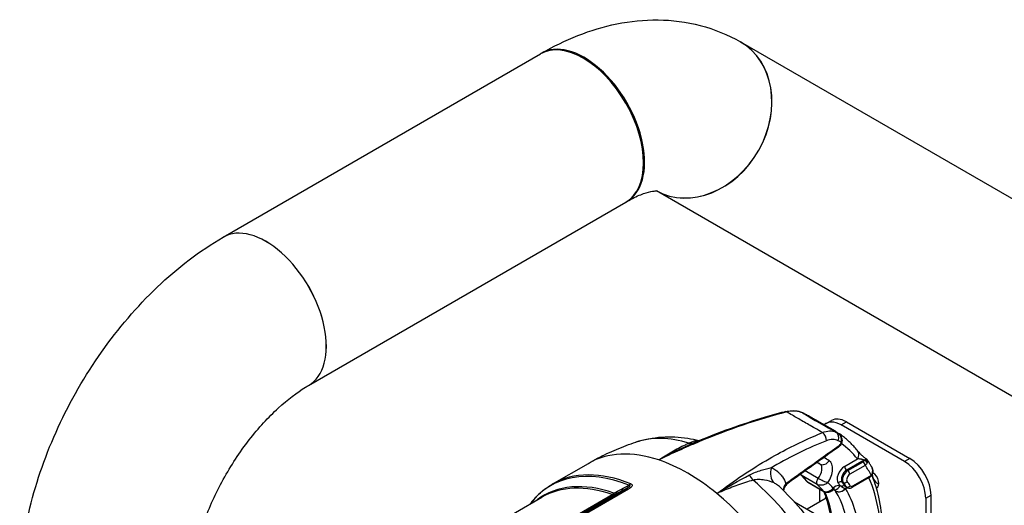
# Model space of a CAD drawing. Header units: millimetres. Extents: x 0 to 5940, y 0 to 4200.
# Tile 10 of 47: x 665 to 1093, y 902 to 1113. Entities that reach past the tile are written whole.
import ezdxf

# ---------------------------------------------------------------- set-up
doc = ezdxf.new("R2010")
doc.units = ezdxf.units.MM
doc.header["$LTSCALE"] = 50
doc.layers.add('02-LINIE-035', color=2, linetype='CONTINUOUS')

msp = doc.modelspace()

# ---------------------------------------------------------------- linework, layer by layer
at = {"layer": '02-LINIE-035'}
for p, q in [((1168.97, 993.77), (978.84, 1103.54)), ((753.91, 1018.82), (891.79, 1098.43)), ((1131.82, 929.43), (942.24, 1038.88)), ((791.05, 954.48), (928.94, 1034.09)), ((1020.03, 934.53), (1012.14, 939.08)), ((1015.99, 937.93), (1018.29, 939.25)), ((1022.49, 937.28), (1024.79, 938.61)), ((1050.07, 921.36), (1022.49, 937.28)), ((1024.79, 938.61), (1052.37, 922.69)), ((1013.3, 929.29), (1013.3, 929.29)), ((896.94, 911.55), (912.62, 920.6)), ((1012.07, 921.04), (1013.32, 920.32)), ((1023.97, 919.3), (1029.55, 922.52)), ((1032.36, 922.02), (1024.89, 917.71)), ((1025.35, 917.44), (1032.04, 921.3)), ((1032.65, 921.86), (1032.36, 922.02)), ((1052.37, 922.69), (1050.07, 921.36)), ((1012.51, 914.07), (1006.87, 917.33)), ((1024.89, 917.71), (1025.35, 917.44)), ((1032.96, 919.71), (1026.27, 915.85)), ((999.41, 912), (999.41, 912)), ((1012.08, 911.45), (1005.19, 915.43)), ((1008.04, 912.43), (1014.93, 908.45)), ((1015.12, 908.28), (1008.23, 912.27)), ((1023.41, 912.25), (1022.95, 912.51)), ((1034.68, 914.43), (1027.39, 910.21)), ((1027.65, 910.81), (1034.95, 915.02)), ((839.01, 857.64), (928.88, 909.52)), ((930.08, 909.43), (839.42, 857.09)), ((1013.3, 903.88), (1013.3, 909.34)), ((1018.8, 908.84), (1017.87, 908.31)), ((1018.74, 909.4), (1018.74, 909.4)), ((1018.9, 910), (1019.47, 910.33)), ((1020.02, 908.66), (1019.3, 909.08)), ((1024.28, 910.73), (1024.74, 910.46)), ((1025.11, 910.12), (1024.65, 910.38)), ((838.5, 858.29), (922.95, 907.05)), ((923.98, 907.02), (838.84, 857.86)), ((843.43, 877.65), (892.38, 905.91)), ((1002.18, 903.9), (1045.47, 878.9)), ((1016, 905.44), (1007.75, 900.68)), ((1059.26, 905.44), (1061.56, 906.77)), ((1059.26, 905.44), (1059.26, 763.2)), ((1061.56, 764.53), (1061.56, 906.77))]:
    msp.add_line(p, q, dxfattribs=at)
for centre, major_axis, ratio, start_param, end_param in [((910.37, 1066.26), (-18.57, 32.17), 0.57735, 3.141593, 6.283185), ((910.8, 1066.51), (18.57, -32.17), 0.57735, 6.271431, 9.436532), ((960.2, 1071.41), (-18.57, -32.17), 0.816497, 0.023858, 3.141593), ((960.27, 1071.37), (18.57, 32.17), 0.816497, 3.162838, 6.284423), ((772.46, 986.64), (18.57, -32.17), 0.57735, 0, 3.141593), ((772.48, 986.65), (18.57, -32.17), 0.57735, 6.282567, 9.425397), ((998.63, 939.89), (-0.82, 3.15), 0.640847, 5.808362, 6.283186), ((998.63, 939.89), (-0.82, 3.15), 0.640847, 6.283006, 6.283018), ((1004.28, 939.67), (1.32, 2.97), 0.812102, 6.197838, 6.283183), ((959.19, 857.09), (50.17, 83.59), 0.580531, 0.063063, 0.070799), ((1022.49, 926.67), (-6.5, 11.26), 0.57735, 5.497787, 6.416804), ((1024.79, 927.99), (-6.5, 11.26), 0.57735, 5.497787, 6.283185), ((1013.57, 931.27), (-1.21, 3.01), 0.728994, 4.156619, 5.444748), ((975.51, 847.67), (47.32, 85.24), 0.57405, 0.043555, 0.051291), ((1018.73, 931.32), (1.32, 2.97), 0.817838, 4.778614, 6.196638), ((1019.9, 930.75), (1.83, 2.69), 0.815733, 5.486871, 6.283185), ((1019.9, 930.75), (1.83, 2.68), 0.815732, 0.001466, 0.001469), ((970.28, 854.07), (-42.37, 73.39), 0.57735, 5.732693, 6.163705), ((956.05, 935.55), (2.58, -5.96), 0.716704, 5.798056, 6.253609), ((976.7, 845.44), (46.9, 83.81), 0.574424, 0.021907, 0.047923), ((1021.2, 931.8), (1.08, 0.72), 0.173098, 5.897909, 6.28312), ((1018.98, 930.59), (0.18, 3.74), 0.997897, 5.204381, 5.265196), ((1021.28, 931.67), (1.12, 0.66), 0.169873, 5.869063, 6.283172), ((1021.28, 931.67), (1.12, 0.66), 0.169873, 6.283146, 6.283159), ((1021.53, 930.18), (1.24, -0.37), 0.071099, 5.673178, 6.283185), ((973.08, 849.05), (47.13, 81.62), 0.57735, 6.057608, 6.232352), ((1019.9, 930.75), (1.83, 2.69), 0.815732, 5.185588, 5.18581), ((1021.53, 930.18), (1.24, -0.37), 0.071099, 6.283164, 6.283176), ((955.85, 845.73), (-43.22, 74.87), 0.57735, 5.705872, 6.283185), ((1020.57, 928.7), (0.76, -1.06), 0.634824, 0.000061, 0.829743), ((1020.57, 928.7), (0.76, -1.06), 0.634824, 0.000005, 0.000066), ((1027.25, 923.85), (2.55, 2.02), 0.795811, 5.018746, 6.282934), ((1027.25, 923.85), (2.55, 2.02), 0.795811, 6.282934, 6.283186), ((955.85, 845.73), (-43.22, 74.87), 0.57735, 5.289702, 5.705872), ((970.78, 850.38), (40.95, 70.93), 0.57735, 6.243721, 6.273676), ((1010.95, 916.43), (2.28, 3.94), 0.57735, 4.430213, 6.243721), ((1015, 923.09), (-1.81, -2.7), 0.815861, 0.055738, 1.626534), ((973.08, 849.05), (42.58, 73.74), 0.57735, 6.243721, 6.297967), ((1013.25, 915.1), (3.9, 6.75), 0.57735, 4.622483, 6.243721), ((1029.68, 922.39), (3.09, -0.11), 0.511331, 5.597265, 6.009256), ((1032.04, 920.24), (-0.65, 1.13), 0.57735, 3.926991, 5.497787), ((1032.36, 919.37), (1.63, 2.81), 0.57735, 0.455002, 0.785398), ((1032.65, 920.8), (1.12, -0.67), 0.772096, 0.678161, 2.001936), ((1032.81, 921.13), (1.23, -0.42), 0.932985, 0.671058, 1.648759), ((1050.07, 910.75), (6.5, -11.26), 0.57735, 0.785398, 2.356194), ((1052.37, 912.07), (-6.5, 11.26), 0.57735, 3.926991, 5.497787), ((939.38, 836.22), (-43.13, 74.7), 0.57735, 5.647489, 6.519835), ((940.16, 836.68), (-43.22, 74.87), 0.57735, 5.647489, 6.283185), ((997.27, 917.13), (-2.65, -5.93), 0.81025, 4.795831, 5.987672), ((1006.28, 917.04), (-0.98, -1.69), 0.57735, 5.700958, 6.160661), ((1023.97, 915.58), (-2.28, -3.94), 0.57735, 3.926991, 6.061527), ((1024.89, 915.05), (-1.63, -2.81), 0.57735, 3.926991, 6.061527), ((1025.35, 914.79), (-1.63, -2.81), 0.57735, 3.926991, 6.061527), ((1024.89, 918.77), (0.65, -1.13), 0.57735, 3.926991, 5.497787), ((1025.35, 916.38), (-0.65, 1.13), 0.57735, 3.926991, 5.497787), ((975.38, 847.72), (47.12, 81.62), 0.57735, 5.941933, 6.025372), ((1034.9, 917.75), (1.25, 0.35), 0.020789, 6.283177, 6.469551), ((1036.28, 913.4), (1.87, -3.24), 0.57735, 6.113893, 8.656632), ((935.09, 833.75), (-42.02, 72.79), 0.57735, 5.69051, 6.351493), ((931.39, 908.92), (-1.22, -3.01), 0.657001, 3.84006, 4.189126), ((979.17, 859.2), (-31.69, 54.88), 0.57735, 5.574368, 5.574371), ((986.05, 918.23), (1.81, -6.24), 0.630828, 4.963285, 5.418839), ((970.28, 854.07), (42.37, -73.39), 0.57735, 0.119481, 2.121289), ((1003.55, 910.07), (-5.99, -2.51), 0.698522, 5.362933, 5.981096), ((963.89, 854.36), (37.05, 64.17), 0.57735, 6.066397, 6.160661), ((1009.2, 913.95), (-0.97, -1.69), 0.57735, 6.066397, 6.283133), ((1009.2, 913.95), (-0.98, -1.69), 0.57735, 6.283133, 6.283185), ((1013.17, 913.06), (-0.98, -1.69), 0.57735, 4.430213, 6.160661), ((973.08, 849.05), (38.67, 66.99), 0.57735, 6.07563, 6.142838), ((1022.17, 911.5), (1.01, 0.81), 0.79652, 0.301437, 1.872233), ((973.08, 849.05), (40.3, 69.8), 0.57735, 6.037121, 6.061527), ((974, 848.52), (40.95, 70.93), 0.57735, 6.016984, 6.061527), ((1024.19, 913.26), (-1.01, -0.81), 0.79652, 0.301437, 1.872233), ((974.46, 848.25), (40.95, 70.93), 0.57735, 6.016984, 6.061527), ((1026.27, 914.26), (-0.98, -1.69), 0.57735, 3.926991, 6.061527), ((975.38, 847.72), (41.6, 72.05), 0.57735, 6.016984, 6.061527), ((973.08, 849.05), (47.13, 81.62), 0.57735, 5.431001, 5.895586), ((1034.03, 915.55), (0.65, -1.13), 0.57735, 0, 0.785398), ((1034.95, 916.61), (0.97, 1.69), 0.57735, 3.926991, 4.381481), ((1034.64, 916.06), (0.978, -0.857), 0.265281, 0.000099, 0.642008), ((1034.64, 916.06), (0.978, -0.857), 0.265281, 0.000002, 0.000101), ((1038.58, 914.73), (1.87, -3.24), 0.57735, 4.092881, 5.620957), ((934.3, 833.29), (-41.92, 72.62), 0.57735, 5.69051, 6.283185), ((922.51, 909.91), (-1.08, -3.07), 0.677243, 0.668585, 1.017651), ((922.51, 909.91), (1.48, -2.9), 0.027268, 0.071249, 0.676764), ((930.36, 906.64), (-1.62, 2.81), 0.57735, 5.618485, 6.195919), ((955.85, 845.73), (-43.22, 74.87), 0.57735, 4.541425, 5.289702), ((979.17, 859.2), (-31.69, 54.88), 0.57735, 5.516435, 5.516443), ((970.78, 850.38), (37.05, 64.17), 0.57735, 6.066397, 6.160661), ((1016.1, 909.97), (-0.97, -1.69), 0.57735, 6.066397, 6.283185), ((1016.1, 909.97), (-0.98, -1.69), 0.57735, 0, 0.000052), ((963.89, 854.36), (-39.33, -68.11), 0.57735, 2.479847, 2.738638), ((1017.17, 911.66), (1.62, -2.81), 0.57735, 0, 0.785398), ((1019.47, 903.96), (3.9, 6.75), 0.57735, 0.312308, 0.785398), ((1019.69, 912.41), (-0.04, -3.25), 0.777, 0.000217, 1.160885), ((1019.69, 912.41), (-0.04, -3.25), 0.777, 0.000002, 0.000219), ((1022.06, 911.07), (-2.79, -1.67), 0.791811, 0.408727, 1.956894), ((1025.56, 904.35), (-6.06, 6.15), 0.179855, 0.634179, 0.656706), ((1022.12, 910.96), (-2.77, -1.7), 0.778976, 0.400838, 1.971634), ((970.78, 850.38), (39.33, 68.11), 0.57735, 5.62144, 5.97885), ((1023.48, 909.74), (1.07, 0.74), 0.787737, 0.356168, 1.752046), ((1026.28, 913.2), (-1.63, -2.81), 0.57735, 6.016984, 6.283185), ((1025.36, 913.73), (-2.28, -3.94), 0.57735, 0.490111, 0.780483), ((973.08, 849.05), (40.95, 70.93), 0.57735, 5.572039, 5.97885), ((1025.54, 911.45), (-1.07, -0.74), 0.787737, 0.356168, 1.926965), ((1026.74, 912.93), (-1.63, -2.81), 0.57735, 6.016984, 6.283185), ((1027.65, 912.4), (-0.98, -1.69), 0.57735, 6.016984, 7.068583), ((1026.74, 911.34), (0.65, -1.13), 0.57735, 0, 0.785398), ((922.51, 909.91), (1.62, -2.81), 0.57735, 5.69051, 6.195919), ((1017.89, 902.79), (-1.87, 3.24), 0.57735, 0.100277, 0.516475)]:
    msp.add_ellipse(centre, major_axis=major_axis, ratio=ratio, start_param=start_param, end_param=end_param, dxfattribs=at)
for points, knots in [([(892.23, 1098.68), (897.35, 1101.64), (902.63, 1104.23), (913.57, 1108.54), (919.21, 1110.26), (930.85, 1112.62), (936.84, 1113.24), (949.02, 1113.11), (955.2, 1112.34), (967.33, 1109.17), (973.27, 1106.75), (978.78, 1103.58)], [3.1415927, 3.1415927, 3.1415927, 3.1415927, 3.2986723, 3.2986723, 3.4557519, 3.4557519, 3.6128316, 3.6128316, 3.7699112, 3.7699112, 3.9269908, 3.9269908, 3.9269908, 3.9269908]), ([(929.38, 1034.34), (931.58, 1035.61), (933.6, 1036.58), (937.12, 1037.97), (938.61, 1038.39), (940.89, 1038.85), (941.68, 1038.89), (942.41, 1038.88), (942.54, 1038.86), (942.54, 1038.86)], [3.1415927, 3.1415927, 3.1415927, 3.1415927, 3.2986723, 3.2986723, 3.4557519, 3.4557519, 3.6128316, 3.6128316, 3.7211085, 3.7211085, 3.7211085, 3.7211085]), ([(665.45, 865.63), (665.45, 877.45), (667.04, 889.41), (672.78, 913.15), (676.95, 924.93), (687.47, 947.71), (693.81, 958.7), (708.28, 979.2), (716.4, 988.7), (734.09, 1005.55), (743.65, 1012.9), (753.88, 1018.81)], [3.141593, 3.141593, 3.141593, 3.141593, 3.455752, 3.455752, 3.769911, 3.769911, 4.08407, 4.08407, 4.39823, 4.39823, 4.712389, 4.712389, 4.712389, 4.712389]), ([(739.74, 865.63), (739.74, 869.46), (740.15, 873.96), (742.03, 884.06), (743.57, 889.71), (747.85, 901.51), (750.65, 907.67), (757.27, 919.67), (761.1, 925.49), (769.26, 936), (773.58, 940.68), (781.95, 948.36), (786.01, 951.41), (790.13, 953.94), (790.59, 954.21), (791.03, 954.47)], [3.141593, 3.141593, 3.141593, 3.141593, 3.3781, 3.3781, 3.629436, 3.629436, 3.89276, 3.89276, 4.161142, 4.161142, 4.426416, 4.426416, 4.680594, 4.680594, 4.712389, 4.712389, 4.712389, 4.712389]), ([(998.83, 942.93), (992.52, 941.3), (986.15, 939.38), (979.71, 937.18), (973.84, 935.18), (967.91, 932.95), (961.95, 930.5), (959.35, 929.42), (956.74, 928.31), (954.13, 927.15), (950.5, 925.55), (946.86, 923.86), (943.22, 922.09)], [0, 0, 0, 0, 0.349626, 0.349626, 0.349626, 0.668314, 0.668314, 0.668314, 0.80729, 0.80729, 0.80729, 1, 1, 1, 1]), ([(959.14, 929.8), (969.41, 934.13), (979.6, 937.79), (992.34, 941.56), (995.09, 942.33), (997.81, 943.04)], [0, 0, 0, 0, 6.115264, 6.115264, 7.80089, 7.80089, 7.80089, 7.80089]), ([(997.81, 943.04), (999.52, 943.48), (1001.22, 943.62), (1003.78, 943.28), (1004.73, 943.02), (1005.6, 942.64)], [0, 0, 0, 0, 0.976305, 0.976305, 1.573452, 1.573452, 1.573452, 1.573452]), ([(1014.39, 933.94), (1013.28, 934.59), (1012.18, 935.23), (1011.1, 935.85), (1009.29, 936.9), (1007.58, 937.89), (1005.93, 938.83), (1005.93, 938.84), (1005.92, 938.84), (1005.91, 938.85), (1004.28, 939.79), (1002.75, 940.67), (1001.32, 941.5), (1000.45, 942), (999.62, 942.48), (998.83, 942.93)], [0.0000047, 0.0000047, 0.0000047, 0.0000047, 0.1862605, 0.1862605, 0.1862605, 0.4985428, 0.4985428, 0.4985428, 0.5, 0.5, 0.5, 0.8111526, 0.8111526, 0.8111526, 1, 1, 1, 1]), ([(1005.8, 942.53), (1006.55, 942.05), (1007.43, 941.49), (1008.43, 940.88), (1009.27, 940.36), (1010.2, 939.81), (1011.21, 939.22), (1011.41, 939.1), (1011.61, 938.99), (1011.81, 938.87), (1011.81, 938.87), (1011.81, 938.87), (1011.82, 938.87), (1013.07, 938.14), (1014.41, 937.39), (1015.85, 936.6), (1017.27, 935.81), (1018.75, 935.01), (1020.25, 934.19)], [0, 0, 0, 0, 0.250151, 0.250151, 0.250151, 0.459302, 0.459302, 0.459302, 0.5, 0.5, 0.5, 0.500476, 0.500476, 0.500476, 0.751079, 0.751079, 0.751079, 1, 1, 1, 1]), ([(1006.19, 942.36), (1006.56, 942.15), (1006.97, 941.93), (1007.81, 941.47), (1008.27, 941.22), (1009.3, 940.67), (1009.87, 940.35), (1010.78, 939.85), (1011.13, 939.66), (1011.47, 939.47)], [0, 0, 0, 0, 0.212214, 0.212214, 0.4465846, 0.4465846, 0.7599764, 0.7599764, 0.9644123, 0.9644123, 0.9644123, 0.9644123]), ([(1012.14, 939.08), (1011.8, 939.28), (1011.44, 939.48), (1011.07, 939.69), (1010.91, 939.78), (1010.74, 939.87), (1010.57, 939.97), (1010.15, 940.2), (1009.71, 940.44), (1009.26, 940.68), (1009.08, 940.78), (1008.89, 940.88), (1008.7, 940.99), (1008.44, 941.13), (1008.17, 941.28), (1007.89, 941.42), (1007.43, 941.67), (1006.97, 941.92), (1006.53, 942.17), (1006.42, 942.23), (1006.31, 942.29), (1006.2, 942.35)], [0.3739725, 0.3739725, 0.3739725, 0.3739725, 0.5, 0.5, 0.5, 0.555741, 0.555741, 0.555741, 0.6935337, 0.6935337, 0.6935337, 0.75, 0.75, 0.75, 0.8304427, 0.8304427, 0.8304427, 0.9662102, 0.9662102, 0.9662102, 1, 1, 1, 1]), ([(968.47, 907.5), (975.98, 913.17), (983.6, 918.21), (991.22, 922.6), (997.62, 926.29), (1004.04, 929.52), (1010.47, 932.3), (1011.77, 932.87), (1013.08, 933.42), (1014.39, 933.94)], [0, 0, 0, 0, 0.497038, 0.497038, 0.497038, 0.91486, 0.91486, 0.91486, 1, 1, 1, 1]), ([(1020.65, 934.01), (1020.58, 934.05), (1020.51, 934.09), (1020.45, 934.13), (1020.2, 934.29), (1020.01, 934.41), (1019.88, 934.5), (1019.81, 934.56), (1019.75, 934.6), (1019.71, 934.63), (1019.68, 934.65), (1019.66, 934.67), (1019.65, 934.68), (1019.62, 934.72), (1019.63, 934.72), (1019.68, 934.71), (1019.7, 934.7), (1019.72, 934.69), (1019.75, 934.68), (1019.82, 934.64), (1019.92, 934.59), (1020.03, 934.53)], [0, 0, 0, 0, 0.0337898, 0.0337898, 0.0337898, 0.1695573, 0.1695573, 0.1695573, 0.25, 0.25, 0.25, 0.3064663, 0.3064663, 0.3064663, 0.444259, 0.444259, 0.444259, 0.5, 0.5, 0.5, 0.6260276, 0.6260276, 0.6260276, 0.6260276]), ([(1020.14, 934.35), (1020.14, 934.35), (1020.14, 934.35), (1020.15, 934.35), (1020.17, 934.33), (1020.28, 934.25), (1020.39, 934.18), (1020.63, 934.03), (1020.73, 933.97), (1020.85, 933.9)], [1.0935239, 1.0935239, 1.0935239, 1.0935239, 1.0978934, 1.0978934, 1.2083504, 1.2083504, 1.3793642, 1.3793642, 1.479893, 1.479893, 1.479893, 1.479893]), ([(1020.85, 933.9), (1020.82, 933.91), (1020.8, 933.93), (1020.77, 933.94), (1020.75, 933.96), (1020.73, 933.97), (1020.71, 933.98), (1020.7, 933.98), (1020.69, 933.99), (1020.68, 934), (1020.67, 934), (1020.67, 934), (1020.66, 934), (1020.66, 934), (1020.66, 934.01), (1020.66, 934.01), (1020.65, 934.01), (1020.65, 934.01), (1020.65, 934.01)], [0.89587, 0.89587, 0.89587, 0.89587, 0.9359688, 0.9359688, 0.9359688, 0.9688221, 0.9688221, 0.9688221, 0.9847699, 0.9847699, 0.9847699, 0.9925431, 0.9925431, 0.9925431, 0.9958377, 0.9958377, 0.9958377, 1, 1, 1, 1]), ([(1022.25, 932.4), (1022.11, 932.66), (1021.94, 932.9), (1021.75, 933.12), (1021.44, 933.48), (1021.06, 933.78), (1020.65, 934.01)], [0, 0, 0, 0, 0.3773337, 0.3773337, 0.3773337, 0.9999323, 0.9999323, 0.9999323, 0.9999323]), ([(1020.87, 933.89), (1021.26, 933.65), (1021.61, 933.35), (1022.05, 932.85), (1022.17, 932.69), (1022.28, 932.53)], [0, 0, 0, 0, 0.21048, 0.21048, 0.3045698, 0.3045698, 0.3045698, 0.3045698]), ([(1029.8, 925.86), (1029.34, 926.45), (1028.85, 927.03), (1027.86, 928.15), (1027.35, 928.69), (1026.3, 929.74), (1025.76, 930.24), (1024.65, 931.22), (1024.09, 931.69), (1022.93, 932.59), (1022.34, 933.02), (1021.73, 933.43)], [0.5598209, 0.5598209, 0.5598209, 0.5598209, 0.5962835, 0.5962835, 0.6327461, 0.6327461, 0.6692086, 0.6692086, 0.7056712, 0.7056712, 0.7421337, 0.7421337, 0.7421337, 0.7421337]), ([(912.62, 920.6), (913.94, 921.36), (915.28, 922.1), (917.98, 923.52), (919.35, 924.19), (922.1, 925.49), (923.48, 926.11), (926.26, 927.28), (927.66, 927.84), (930.46, 928.89), (931.86, 929.39), (933.27, 929.85)], [0.7853982, 0.7853982, 0.7853982, 0.7853982, 0.8092943, 0.8092943, 0.8331905, 0.8331905, 0.8570866, 0.8570866, 0.8809828, 0.8809828, 0.9048789, 0.9048789, 0.9048789, 0.9048789]), ([(933.27, 929.85), (935.12, 930.46), (937, 930.94), (940.78, 931.67), (942.68, 931.9), (946.47, 932.15), (948.36, 932.16), (952.11, 931.98), (953.96, 931.79), (957.48, 931.24), (959.15, 930.9), (960.79, 930.5)], [0.9048789, 0.9048789, 0.9048789, 0.9048789, 0.983741, 0.983741, 1.0626031, 1.0626031, 1.1414652, 1.1414652, 1.2203273, 1.2203273, 1.2928882, 1.2928882, 1.2928882, 1.2928882]), ([(943.22, 922.09), (945.09, 923.37), (946.98, 924.55), (948.87, 925.64), (950.83, 926.78), (952.81, 927.81), (954.8, 928.72), (955.31, 928.96), (955.82, 929.19), (956.34, 929.41)], [0, 0, 0, 0, 0.4330124, 0.4330124, 0.4330124, 0.8836623, 0.8836623, 0.8836623, 1, 1, 1, 1]), ([(956.34, 929.41), (956.99, 929.7), (957.53, 929.95), (958.03, 930.13), (958.27, 930.22), (958.51, 930.29), (958.74, 930.36), (958.98, 930.42), (959.21, 930.47), (959.44, 930.5), (959.89, 930.56), (960.32, 930.55), (960.77, 930.48)], [0, 0, 0, 0, 0.2484427, 0.2484427, 0.2484427, 0.371015, 0.371015, 0.371015, 0.4995436, 0.4995436, 0.4995436, 0.7408215, 0.7408215, 0.7408215, 0.7408215]), ([(1016.08, 930.43), (1008.4, 927.37), (1000.73, 923.63), (993.09, 919.25), (992.81, 919.09), (992.53, 918.94), (992.26, 918.78)], [0, 0, 0, 0, 0.965203, 0.965203, 0.965203, 1, 1, 1, 1]), ([(1022.77, 929.8), (1022.67, 929.47), (1022.53, 929.14), (1022.19, 928.54), (1021.99, 928.26), (1021.62, 927.88), (1021.48, 927.75), (1021.32, 927.64)], [0, 0, 0, 0, 0.1618589, 0.1618589, 0.3238967, 0.3238967, 0.419932, 0.419932, 0.419932, 0.419932]), ([(1021.57, 928.34), (1021.71, 928.44), (1021.85, 928.58), (1021.98, 928.73), (1022.1, 928.89), (1022.22, 929.07), (1022.32, 929.27), (1022.4, 929.44), (1022.48, 929.63), (1022.53, 929.82)], [0, 0, 0, 0, 0.346227, 0.346227, 0.346227, 0.692595, 0.692595, 0.692595, 1, 1, 1, 1]), ([(1022.53, 929.82), (1022.67, 930.22), (1022.71, 930.65), (1022.67, 931.07), (1022.63, 931.46), (1022.52, 931.84), (1022.35, 932.2)], [0, 0, 0, 0, 0.517979, 0.517979, 0.517979, 1, 1, 1, 1]), ([(1022.4, 932.33), (1022.63, 931.95), (1022.79, 931.52), (1022.92, 930.7), (1022.9, 930.31), (1022.8, 929.89), (1022.79, 929.85), (1022.77, 929.8)], [0, 0, 0, 0, 0.205507, 0.205507, 0.3827526, 0.3827526, 0.4036123, 0.4036123, 0.4036123, 0.4036123]), ([(998.52, 911.88), (1000.94, 913.61), (1003.36, 915.34), (1011.05, 920.83), (1016.31, 924.58), (1021.57, 928.34)], [0, 0, 0, 0, 0.315066, 0.315066, 1, 1, 1, 1]), ([(1029.8, 925.86), (1029.9, 925.74), (1030.04, 925.58), (1030.39, 925.18), (1030.62, 924.94), (1031.17, 924.39), (1031.52, 924.06), (1032.21, 923.47), (1032.55, 923.18), (1033.09, 922.78), (1033.29, 922.63), (1033.48, 922.5)], [0, 0, 0, 0, 0.1636056, 0.1636056, 0.3613859, 0.3613859, 0.5898765, 0.5898765, 0.7891997, 0.7891997, 0.9070354, 0.9070354, 0.9070354, 0.9070354]), ([(1032.36, 922.02), (1032.31, 922.05), (1032.25, 922.08), (1032.19, 922.11), (1032.13, 922.13), (1032.07, 922.16), (1032.01, 922.18), (1031.85, 922.24), (1031.69, 922.29), (1031.53, 922.32), (1031.39, 922.36), (1031.24, 922.39), (1031.11, 922.41), (1031.06, 922.42), (1031.01, 922.43), (1030.96, 922.44), (1030.73, 922.48), (1030.51, 922.5), (1030.3, 922.51), (1030.03, 922.53), (1029.78, 922.53), (1029.55, 922.52)], [0, 0, 0, 0, 0.06181, 0.06181, 0.06181, 0.118241, 0.118241, 0.118241, 0.26387, 0.26387, 0.26387, 0.40093, 0.40093, 0.40093, 0.45041, 0.45041, 0.45041, 0.692235, 0.692235, 0.692235, 1, 1, 1, 1]), ([(1035.75, 919.07), (1035.63, 919.28), (1035.51, 919.49), (1035.27, 919.9), (1035.15, 920.11), (1034.9, 920.51), (1034.78, 920.72), (1034.53, 921.12), (1034.4, 921.32), (1034.15, 921.7), (1034.02, 921.89), (1033.9, 922.08)], [0.45589686, 0.45589686, 0.45589686, 0.45589686, 0.46706348, 0.46706348, 0.47823011, 0.47823011, 0.48939674, 0.48939674, 0.50056337, 0.50056337, 0.51122492, 0.51122492, 0.51122492, 0.51122492]), ([(982.69, 915.57), (983.53, 916), (984.39, 916.38), (985.26, 916.71), (986.08, 917.03), (986.92, 917.32), (987.75, 917.58), (989.32, 918.07), (990.84, 918.46), (992.26, 918.78)], [0, 0, 0, 0, 0.265918, 0.265918, 0.265918, 0.519268, 0.519268, 0.519268, 1, 1, 1, 1]), ([(992.26, 918.78), (992.93, 918.47), (993.57, 918.09), (994.18, 917.63), (994.38, 917.48), (994.58, 917.32), (994.77, 917.16), (994.85, 917.08), (994.94, 917.01), (995.02, 916.93)], [0, 0, 0, 0, 0.677989, 0.677989, 0.677989, 0.90028, 0.90028, 0.90028, 1, 1, 1, 1]), ([(995.02, 916.93), (995.04, 916.92), (995.05, 916.91), (995.06, 916.89), (995.35, 916.64), (995.62, 916.37), (995.89, 916.08), (996.28, 915.65), (996.64, 915.19), (996.98, 914.7), (997.57, 913.85), (998.08, 912.91), (998.52, 911.88)], [0, 0, 0, 0, 0.009223, 0.009223, 0.009223, 0.207241, 0.207241, 0.207241, 0.5, 0.5, 0.5, 1, 1, 1, 1]), ([(1035.56, 915.53), (1035.87, 915.89), (1036.08, 916.33), (1036.17, 916.79), (1036.25, 917.21), (1036.23, 917.66), (1036.13, 918.1)], [0, 0, 0, 0, 0.518172, 0.518172, 0.518172, 1, 1, 1, 1]), ([(1036.15, 918.1), (1036.27, 917.68), (1036.32, 917.22), (1036.24, 916.41), (1036.13, 916.02), (1035.86, 915.52), (1035.74, 915.35), (1035.62, 915.21)], [0, 0, 0, 0, 0.2025173, 0.2025173, 0.3807112, 0.3807112, 0.4710355, 0.4710355, 0.4710355, 0.4710355]), ([(931.05, 911.74), (931.35, 911.62), (931.58, 911.45), (931.66, 911.24), (931.66, 911.24), (931.67, 911.24), (931.67, 911.23), (931.74, 911.03), (931.68, 910.81), (931.54, 910.6), (931.54, 910.59), (931.53, 910.59), (931.53, 910.58), (931.24, 910.16), (930.69, 909.78), (930.08, 909.43)], [0, 0, 0, 0, 0.25, 0.25, 0.25, 0.255212, 0.255212, 0.255212, 0.5, 0.5, 0.5, 0.505624, 0.505624, 0.505624, 1, 1, 1, 1]), ([(984.23, 913.31), (982.02, 912.66), (979.77, 911.93), (977.5, 911.12), (975.33, 910.35), (973.14, 909.5), (970.94, 908.57), (970.12, 908.23), (969.3, 907.87), (968.47, 907.5)], [0, 0, 0, 0, 0.4321887, 0.4321887, 0.4321887, 0.8458026, 0.8458026, 0.8458026, 1, 1, 1, 1]), ([(993.33, 912.08), (992.16, 912.63), (990.73, 913.09), (989.14, 913.36), (988.34, 913.49), (987.51, 913.58), (986.67, 913.59), (986.19, 913.59), (985.71, 913.57), (985.24, 913.51), (984.9, 913.46), (984.56, 913.4), (984.23, 913.31)], [0, 0, 0, 0, 0.5, 0.5, 0.5, 0.751514, 0.751514, 0.751514, 0.895882, 0.895882, 0.895882, 1, 1, 1, 1]), ([(995.64, 910.49), (995.4, 910.71), (995.16, 910.92), (994.91, 911.11), (994.87, 911.14), (994.83, 911.17), (994.79, 911.2), (994.33, 911.54), (993.84, 911.84), (993.33, 912.08)], [0.6310475, 0.6310475, 0.6310475, 0.6310475, 0.753092, 0.753092, 0.753092, 0.7723844, 0.7723844, 0.7723844, 1, 1, 1, 1]), ([(999.41, 912), (998.92, 911.66), (998.48, 911.19), (997.84, 910.18), (997.62, 909.61), (997.5, 908.97), (997.48, 908.86), (997.47, 908.76)], [0, 0, 0, 0, 0.340709, 0.340709, 0.6784812, 0.6784812, 0.7472924, 0.7472924, 0.7472924, 0.7472924]), ([(998.52, 911.88), (998.71, 911.89), (998.88, 911.91), (999.02, 911.92), (999.15, 911.93), (999.26, 911.95), (999.33, 911.97), (999.33, 911.97), (999.33, 911.97), (999.34, 911.97), (999.37, 911.98), (999.39, 911.99), (999.41, 912)], [0, 0, 0, 0, 0.3155533, 0.3155533, 0.3155533, 0.5838643, 0.5838643, 0.5838643, 0.5894436, 0.5894436, 0.5894436, 0.7078915, 0.7078915, 0.7078915, 0.7078915]), ([(1004.84, 915.68), (1005.02, 915.52), (1005.2, 915.35), (1005.56, 915.01), (1005.74, 914.83), (1006.09, 914.47), (1006.27, 914.29), (1006.61, 913.91), (1006.78, 913.72), (1007.12, 913.33), (1007.28, 913.14), (1007.44, 912.94)], [5.62099672, 5.62099672, 5.62099672, 5.62099672, 5.63931775, 5.63931775, 5.65802962, 5.65802962, 5.67674149, 5.67674149, 5.69545336, 5.69545336, 5.71416523, 5.71416523, 5.71416523, 5.71416523]), ([(1016.79, 912.25), (1016.51, 912), (1016.19, 911.78), (1015.84, 911.6), (1015.48, 911.42), (1015.09, 911.27), (1014.68, 911.18), (1014.62, 911.17), (1014.55, 911.16), (1014.48, 911.14), (1014.11, 911.07), (1013.73, 911.05), (1013.37, 911.08), (1013.14, 911.1), (1012.91, 911.14), (1012.7, 911.2), (1012.47, 911.26), (1012.27, 911.35), (1012.08, 911.45)], [0, 0, 0, 0, 0.228755, 0.228755, 0.228755, 0.461737, 0.461737, 0.461737, 0.5, 0.5, 0.5, 0.715339, 0.715339, 0.715339, 0.854185, 0.854185, 0.854185, 1, 1, 1, 1]), ([(1016.79, 912.25), (1016.54, 912.27), (1016.25, 912.33), (1015.93, 912.42), (1015.61, 912.52), (1015.26, 912.65), (1014.9, 912.81), (1014.84, 912.83), (1014.78, 912.86), (1014.72, 912.89), (1014.38, 913.04), (1014.05, 913.21), (1013.72, 913.39), (1013.51, 913.5), (1013.3, 913.62), (1013.1, 913.73), (1012.89, 913.85), (1012.69, 913.97), (1012.51, 914.07)], [0, 0, 0, 0, 0.228949, 0.228949, 0.228949, 0.460335, 0.460335, 0.460335, 0.5, 0.5, 0.5, 0.713444, 0.713444, 0.713444, 0.852914, 0.852914, 0.852914, 1, 1, 1, 1]), ([(1034.68, 914.43), (1034.75, 914.47), (1034.82, 914.51), (1034.96, 914.6), (1035.02, 914.65), (1035.15, 914.75), (1035.21, 914.81), (1035.33, 914.91), (1035.39, 914.97), (1035.51, 915.09), (1035.56, 915.15), (1035.62, 915.21)], [4.712389, 4.712389, 4.712389, 4.712389, 4.8032871, 4.8032871, 4.8941852, 4.8941852, 4.9850833, 4.9850833, 5.0759815, 5.0759815, 5.1668796, 5.1668796, 5.1668796, 5.1668796]), ([(1040.42, 881.82), (1040.43, 881.94), (1040.44, 882.06), (1040.75, 886.7), (1040.76, 891.09), (1040.13, 899.49), (1039.5, 903.51), (1037.84, 910.17), (1036.93, 912.92), (1035.84, 915.51)], [6.1965756, 6.1965756, 6.1965756, 6.1965756, 6.2008819, 6.2008819, 6.3654887, 6.3654887, 6.5300954, 6.5300954, 6.6560948, 6.6560948, 6.6560948, 6.6560948]), ([(887.34, 903), (887.67, 903.44), (888.02, 903.87), (888.98, 905.03), (889.62, 905.73), (890.96, 907.08), (891.65, 907.72), (893.08, 908.93), (893.82, 909.5), (895.35, 910.58), (896.13, 911.08), (896.94, 911.55)], [0.5473542, 0.5473542, 0.5473542, 0.5473542, 0.577162, 0.577162, 0.629221, 0.629221, 0.6812801, 0.6812801, 0.7333391, 0.7333391, 0.7853982, 0.7853982, 0.7853982, 0.7853982]), ([(930.28, 911.12), (930.37, 911.11), (930.46, 911.1), (930.53, 911.08), (930.56, 911.07), (930.58, 911.06), (930.6, 911.05), (930.63, 911.04), (930.66, 911.02), (930.68, 910.99), (930.69, 910.98), (930.7, 910.96), (930.71, 910.94), (930.71, 910.92), (930.71, 910.91), (930.71, 910.9), (930.71, 910.87), (930.7, 910.84), (930.68, 910.81), (930.67, 910.78), (930.64, 910.74), (930.61, 910.7), (930.56, 910.64), (930.5, 910.57), (930.43, 910.51), (930.35, 910.44), (930.26, 910.38), (930.17, 910.31), (929.79, 910.03), (929.34, 909.77), (928.88, 909.52)], [0.0000002, 0.0000002, 0.0000002, 0.0000002, 0.0896746, 0.0896746, 0.0896746, 0.1175237, 0.1175237, 0.1175237, 0.1667019, 0.1667019, 0.1667019, 0.2012482, 0.2012482, 0.2012482, 0.2190935, 0.2190935, 0.2190935, 0.2637691, 0.2637691, 0.2637691, 0.3202233, 0.3202233, 0.3202233, 0.4169297, 0.4169297, 0.4169297, 0.526988, 0.526988, 0.526988, 1, 1, 1, 1]), ([(995.64, 910.49), (1002.15, 904.45), (1008.08, 897.46), (1018.32, 882.38), (1022.66, 874.3), (1029.46, 857.62), (1031.92, 849.01), (1034.56, 831.75), (1034.73, 823.09), (1032.02, 806.93), (1029.35, 799.33), (1022.71, 789.52), (1020.24, 786.65), (1017.4, 784.12)], [1.865344, 1.865344, 1.865344, 1.865344, 2.230159, 2.230159, 2.589723, 2.589723, 2.950438, 2.950438, 3.316033, 3.316033, 3.653754, 3.653754, 3.80751, 3.80751, 3.80751, 3.80751]), ([(1014.9, 908.41), (1015.42, 907.17), (1015.88, 905.87), (1017.21, 901.48), (1017.85, 898.18), (1018.21, 894.64)], [5.914245, 5.914245, 5.914245, 5.914245, 5.9945474, 5.9945474, 6.1725819, 6.1725819, 6.1725819, 6.1725819]), ([(1018.9, 910), (1018.47, 909.25), (1017.8, 908.65), (1016.33, 908.06), (1015.55, 908.09), (1014.93, 908.45)], [0, 0, 0, 0, 0.5, 0.5, 1, 1, 1, 1]), ([(1017.87, 908.31), (1017.6, 908.15), (1017.31, 908.04), (1016.69, 907.92), (1016.37, 907.91), (1015.73, 908.01), (1015.41, 908.12), (1015.12, 908.28)], [0, 0, 0, 0, 0.1465715, 0.1465715, 0.2964293, 0.2964293, 0.4515302, 0.4515302, 0.4515302, 0.4515302]), ([(1018.9, 910), (1018.77, 909.24), (1018.4, 908.62), (1017.88, 908.31), (1017.87, 908.31), (1017.87, 908.31)], [0, 0, 0, 0, 0.5, 0.5, 0.5030229, 0.5030229, 0.5030229, 0.5030229]), ([(1019.64, 909.16), (1019.64, 909.16), (1019.62, 909.16), (1019.56, 909.15), (1019.53, 909.15), (1019.43, 909.12), (1019.37, 909.1), (1019.23, 909.06), (1019.15, 909.02), (1018.99, 908.95), (1018.89, 908.9), (1018.8, 908.84)], [1.0977065, 1.0977065, 1.0977065, 1.0977065, 1.1923245, 1.1923245, 1.2869425, 1.2869425, 1.3815604, 1.3815604, 1.4761784, 1.4761784, 1.5707963, 1.5707963, 1.5707963, 1.5707963]), ([(1020.02, 908.66), (1019.93, 908.81), (1019.85, 908.92), (1019.7, 909.07), (1019.64, 909.11), (1019.58, 909.15)], [0, 0, 0, 0, 0.5, 0.5, 0.7234098, 0.7234098, 0.7234098, 0.7234098]), ([(1024.33, 909.65), (1024.07, 909.7), (1023.82, 909.75), (1023.59, 909.83), (1023.57, 909.84), (1023.55, 909.85), (1023.53, 909.86), (1023.5, 909.87), (1023.48, 909.88), (1023.45, 909.89), (1023.18, 910.02), (1022.94, 910.2), (1022.72, 910.44)], [0, 0, 0, 0, 0.415268, 0.415268, 0.415268, 0.453249, 0.453249, 0.453249, 0.5, 0.5, 0.5, 1, 1, 1, 1]), ([(1025.11, 910.12), (1025.26, 910.03), (1025.43, 909.96), (1025.76, 909.87), (1025.93, 909.85), (1026.26, 909.85), (1026.42, 909.87), (1026.72, 909.93), (1026.86, 909.97), (1027.13, 910.08), (1027.26, 910.14), (1027.39, 910.21)], [3.9269908, 3.9269908, 3.9269908, 3.9269908, 4.0840704, 4.0840704, 4.2411501, 4.2411501, 4.3982297, 4.3982297, 4.5553093, 4.5553093, 4.712389, 4.712389, 4.712389, 4.712389])]:
    msp.add_open_spline(points, degree=3, knots=knots, dxfattribs=at)
for points in [[(1005.8, 942.53), (1003.83, 943.43), (1001.45, 943.58), (998.83, 942.93)], [(1005.6, 942.64), (1005.76, 942.56), (1005.92, 942.49), (1006.09, 942.41)], [(1006.2, 942.35), (1006.16, 942.37), (1006.13, 942.39), (1006.09, 942.41)], [(1006.09, 942.41), (1006.09, 942.41), (1006.09, 942.41), (1006.09, 942.41)], [(1006.09, 942.41), (1006.12, 942.4), (1006.16, 942.38), (1006.19, 942.36)], [(1014.39, 933.94), (1016.53, 934.87), (1018.56, 934.92), (1020.25, 934.19)], [(1020.03, 934.53), (1020.03, 934.52), (1020.03, 934.52), (1020.03, 934.52)], [(1020.03, 934.52), (1020.48, 934.26), (1021.03, 933.91), (1021.73, 933.43)], [(1020.87, 933.89), (1020.86, 933.89), (1020.85, 933.89), (1020.85, 933.9)], [(958.5, 929.53), (953.4, 927.36), (948.31, 924.87), (943.22, 922.09)], [(959.14, 929.8), (958.93, 929.71), (958.71, 929.63), (958.5, 929.53)], [(959.14, 929.8), (959.14, 929.8), (959.14, 929.8), (959.14, 929.8)], [(1021.24, 930.44), (1019.71, 931.14), (1017.93, 931.17), (1016.08, 930.43)], [(1022.28, 932.53), (1022.32, 932.46), (1022.37, 932.4), (1022.4, 932.33)], [(1021.32, 927.64), (1014.02, 922.43), (1006.71, 917.22), (999.41, 912)], [(1032.65, 921.86), (1032.83, 922.05), (1032.98, 922.2), (1033.11, 922.31)], [(1033.84, 920.82), (1033.67, 920.42), (1033.37, 920.04), (1032.96, 919.71)], [(1033.11, 922.31), (1033.36, 922.44), (1033.48, 922.5), (1033.48, 922.5)], [(1033.48, 922.5), (1033.48, 922.5), (1033.48, 922.5), (1033.48, 922.5)], [(1033.48, 922.5), (1033.63, 922.4), (1033.77, 922.27), (1033.88, 922.11)], [(1034.02, 921.51), (1034.01, 921.31), (1033.95, 921.08), (1033.84, 920.82)], [(1033.87, 922.11), (1033.88, 922.11), (1033.88, 922.1), (1033.88, 922.1)], [(1033.88, 922.1), (1033.99, 921.94), (1034.04, 921.74), (1034.02, 921.51)], [(1035.77, 919.04), (1035.76, 919.05), (1035.76, 919.06), (1035.75, 919.07)], [(1035.77, 919.05), (1035.93, 918.75), (1036.06, 918.43), (1036.15, 918.1)], [(1036.13, 918.1), (1036.05, 918.43), (1035.93, 918.75), (1035.77, 919.04)], [(968.47, 907.5), (973.22, 910.49), (977.98, 913.17), (982.69, 915.57)], [(1004.83, 915.69), (1004.8, 915.72), (1004.76, 915.76), (1004.72, 915.8)], [(1005.19, 915.43), (1005.06, 915.51), (1004.94, 915.6), (1004.83, 915.69)], [(1008.04, 912.43), (1007.81, 912.56), (1007.61, 912.73), (1007.45, 912.94)], [(1007.45, 912.94), (1007.45, 912.94), (1007.45, 912.94), (1007.45, 912.94)], [(1008.23, 912.27), (1007.99, 912.4), (1007.77, 912.58), (1007.58, 912.78)], [(923.71, 907.67), (925.9, 908.82), (928.09, 909.97), (930.28, 911.12)], [(928.88, 909.52), (927.25, 908.69), (925.62, 907.85), (923.98, 907.02)], [(1021.98, 911.08), (1022.24, 910.89), (1022.48, 910.67), (1022.72, 910.44)], [(1024.33, 909.65), (1024.36, 909.64), (1024.39, 909.64), (1024.42, 909.63)]]:
    msp.add_open_spline(points, degree=3, dxfattribs=at)

doc.saveas('drawing.dxf')
